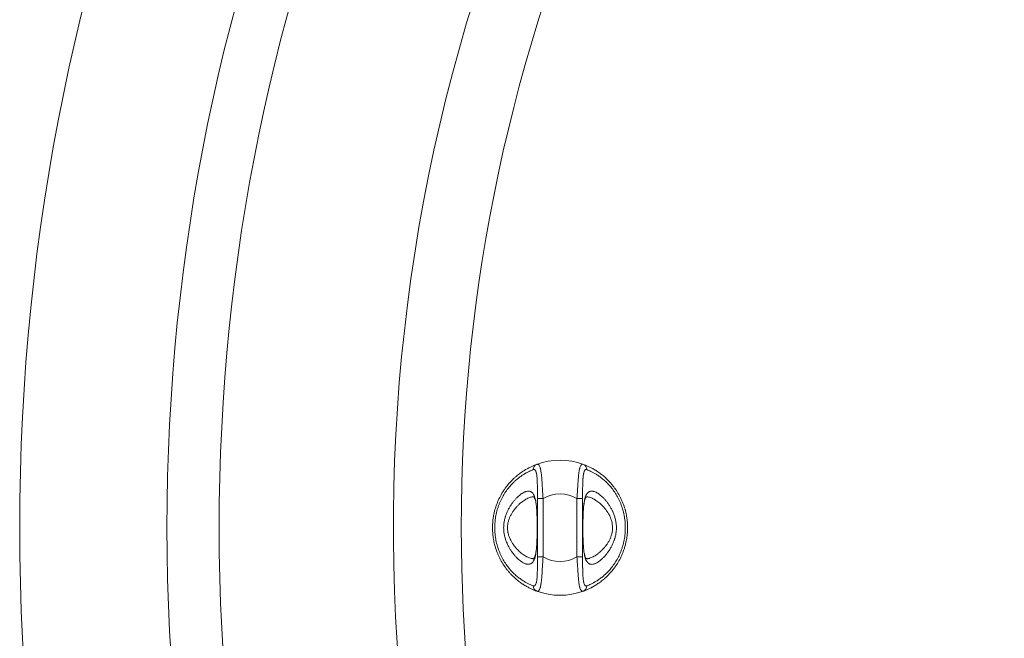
# Model space of a CAD drawing. Header units: millimetres. Extents: x 28 to 2257, y 19 to 785.
# Tile 8 of 55: x 835 to 923, y 537 to 592. Entities that reach past the tile are written whole.
import ezdxf

# ---------------------------------------------------------------- set-up
doc = ezdxf.new("R2010")
doc.units = ezdxf.units.MM
doc.layers.add('1', color=7, linetype='Continuous', true_color=0xffffff)

msp = doc.modelspace()

# ---------------------------------------------------------------- linework, layer by layer
at = {"layer": '1', "color": 155, "linetype": 'Continuous', "lineweight": 18}
for p, q in [((881.041, 544.499), (881.041, 549.69)), ((881.541, 549.69), (881.041, 549.69)), ((881.541, 549.69), (881.541, 544.499)), ((884.55, 544.499), (884.55, 549.69)), ((885.05, 549.69), (884.55, 549.69)), ((885.05, 549.69), (885.05, 544.499)), ((881.041, 544.499), (881.541, 544.499)), ((884.55, 544.499), (885.05, 544.499))]:
    msp.add_line(p, q, dxfattribs=at)
for radius in [191, 177.917, 173.281]:
    msp.add_circle((1026.045, 547.094), radius, dxfattribs=at)
for centre, radius, start, end in [((1026.045, 547.094), 157.803, 155.77859, 264.15438), ((1026.045, 547.094), 151.776, 156.02062, 180), ((883.045, 547.094), 6, 69.79045, 110.20955), ((883.045, 547.094), 3, 59.90069, 120.09931), ((1026.045, 547.094), 151.776, 180, 263.93625), ((883.045, 547.094), 3, 239.90069, 300.09931), ((883.045, 547.094), 6, 249.79046, 290.20954)]:
    msp.add_arc(centre, radius, start, end, dxfattribs=at)
for centre, major_axis, start_param, end_param in [((881.145, 552.256), (-0.173, 0.469), 0, 1.232759), ((884.945, 552.256), (-0.173, -0.469), 1.908834, 3.141593), ((881.145, 541.933), (0.173, 0.469), 1.908834, 3.141593), ((884.945, 541.933), (-0.173, 0.469), 3.141593, 4.374351)]:
    msp.add_ellipse(centre, major_axis=major_axis, ratio=0.954941, start_param=start_param, end_param=end_param, dxfattribs=at)
for points, knots in [([(880.973, 541.464), (880.912, 541.486), (880.846, 541.512), (880.703, 541.57), (880.626, 541.603), (880.463, 541.678), (880.376, 541.72), (880.193, 541.814), (880.098, 541.867), (879.947, 541.956), (879.896, 541.987), (879.818, 542.036), (879.792, 542.053), (879.739, 542.088), (879.712, 542.105), (879.577, 542.196), (879.468, 542.276), (879.246, 542.449), (879.133, 542.543), (878.908, 542.747), (878.794, 542.857), (878.653, 543.006), (878.625, 543.037), (878.569, 543.099), (878.486, 543.193), (878.404, 543.291), (878.244, 543.492), (878.141, 543.633), (877.944, 543.931), (877.85, 544.088), (877.739, 544.294), (877.717, 544.336), (877.674, 544.42), (877.653, 544.463), (877.591, 544.592), (877.552, 544.68), (877.44, 544.946), (877.374, 545.127), (877.258, 545.499), (877.209, 545.69), (877.159, 545.933), (877.149, 545.982), (877.131, 546.081), (877.123, 546.13), (877.1, 546.279), (877.087, 546.379), (877.057, 546.678), (877.046, 546.877), (877.045, 547.277), (877.054, 547.477), (877.079, 547.727), (877.084, 547.778), (877.097, 547.878), (877.117, 548.027), (877.143, 548.174), (877.201, 548.466), (877.249, 548.657), (877.335, 548.938), (877.366, 549.03), (877.415, 549.168), (877.432, 549.214), (877.467, 549.305), (877.485, 549.35), (877.578, 549.574), (877.66, 549.745), (877.835, 550.075), (877.929, 550.233), (878.078, 550.461), (878.129, 550.535), (878.234, 550.68), (878.287, 550.75), (878.448, 550.954), (878.558, 551.081), (878.782, 551.319), (878.895, 551.43), (879.037, 551.559), (879.066, 551.585), (879.123, 551.635), (879.208, 551.708), (879.293, 551.776), (879.46, 551.907), (879.569, 551.986), (879.782, 552.131), (879.886, 552.196), (880.037, 552.286), (880.111, 552.328), (880.183, 552.367), (880.23, 552.393), (880.254, 552.405), (880.37, 552.466), (880.458, 552.509), (880.624, 552.585), (880.701, 552.618), (880.845, 552.677), (880.912, 552.703), (880.973, 552.725)], [0, 0, 0, 0, 0.03125, 0.03125, 0.0625, 0.0625, 0.09375, 0.09375, 0.125, 0.125, 0.140625, 0.140625, 0.148437, 0.148437, 0.15625, 0.15625, 0.1875, 0.1875, 0.21875, 0.21875, 0.25, 0.25, 0.257812, 0.257812, 0.265625, 0.28125, 0.28125, 0.3125, 0.3125, 0.34375, 0.34375, 0.351562, 0.351562, 0.359375, 0.359375, 0.375, 0.375, 0.40625, 0.40625, 0.4375, 0.4375, 0.445312, 0.445312, 0.453125, 0.453125, 0.46875, 0.46875, 0.5, 0.5, 0.53125, 0.53125, 0.539062, 0.539062, 0.546875, 0.5625, 0.5625, 0.59375, 0.59375, 0.609375, 0.609375, 0.617187, 0.617187, 0.625, 0.625, 0.65625, 0.65625, 0.6875, 0.6875, 0.703125, 0.703125, 0.71875, 0.71875, 0.75, 0.75, 0.78125, 0.78125, 0.789062, 0.789062, 0.796875, 0.8125, 0.8125, 0.84375, 0.84375, 0.875, 0.875, 0.890625, 0.898437, 0.898437, 0.90625, 0.90625, 0.9375, 0.9375, 0.96875, 0.96875, 1, 1, 1, 1]), ([(880.665, 552.256), (880.614, 552.236), (880.557, 552.213), (880.435, 552.16), (880.369, 552.13), (880.227, 552.062), (880.152, 552.024), (880.053, 551.97), (880.033, 551.959), (879.992, 551.936), (879.93, 551.901), (879.867, 551.863), (879.737, 551.783), (879.647, 551.724), (879.463, 551.593), (879.368, 551.522), (879.223, 551.403), (879.174, 551.362), (879.1, 551.297), (879.075, 551.275), (879.025, 551.23), (879, 551.206), (878.876, 551.088), (878.776, 550.987), (878.58, 550.769), (878.483, 550.652), (878.341, 550.465), (878.294, 550.401), (878.225, 550.301), (878.202, 550.267), (878.157, 550.198), (878.135, 550.164), (878.025, 549.989), (877.942, 549.843), (877.787, 549.539), (877.715, 549.381), (877.633, 549.174), (877.617, 549.133), (877.586, 549.049), (877.541, 548.922), (877.5, 548.794), (877.425, 548.534), (877.382, 548.358), (877.331, 548.09), (877.316, 547.999), (877.296, 547.862), (877.29, 547.816), (877.28, 547.724), (877.275, 547.678), (877.253, 547.447), (877.245, 547.263), (877.246, 546.895), (877.255, 546.711), (877.282, 546.436), (877.294, 546.344), (877.314, 546.207), (877.321, 546.161), (877.337, 546.07), (877.345, 546.025), (877.389, 545.8), (877.432, 545.625), (877.534, 545.282), (877.593, 545.114), (877.692, 544.869), (877.726, 544.788), (877.799, 544.628), (877.837, 544.55), (877.954, 544.323), (878.038, 544.178), (878.212, 543.904), (878.303, 543.773), (878.444, 543.588), (878.516, 543.498), (878.589, 543.412), (878.638, 543.355), (878.663, 543.327), (878.787, 543.19), (878.886, 543.09), (879.084, 542.904), (879.182, 542.819), (879.375, 542.662), (879.47, 542.59), (879.586, 542.508), (879.609, 542.492), (879.655, 542.461), (879.723, 542.415), (879.789, 542.373), (879.919, 542.294), (880.001, 542.247), (880.157, 542.162), (880.231, 542.124), (880.37, 542.057), (880.436, 542.028), (880.558, 541.976), (880.614, 541.953), (880.665, 541.933)], [0, 0, 0, 0, 0.03125, 0.03125, 0.0625, 0.0625, 0.09375, 0.09375, 0.101562, 0.101562, 0.109375, 0.125, 0.125, 0.15625, 0.15625, 0.1875, 0.1875, 0.203125, 0.203125, 0.210938, 0.210938, 0.21875, 0.21875, 0.25, 0.25, 0.28125, 0.28125, 0.296875, 0.296875, 0.304688, 0.304688, 0.3125, 0.3125, 0.34375, 0.34375, 0.375, 0.375, 0.382813, 0.382813, 0.390625, 0.40625, 0.40625, 0.4375, 0.4375, 0.453125, 0.453125, 0.460938, 0.460938, 0.46875, 0.46875, 0.5, 0.5, 0.53125, 0.53125, 0.546875, 0.546875, 0.554688, 0.554688, 0.5625, 0.5625, 0.59375, 0.59375, 0.625, 0.625, 0.640625, 0.640625, 0.65625, 0.65625, 0.6875, 0.6875, 0.71875, 0.71875, 0.734375, 0.742188, 0.742188, 0.75, 0.75, 0.78125, 0.78125, 0.8125, 0.8125, 0.84375, 0.84375, 0.851563, 0.851563, 0.859375, 0.875, 0.875, 0.90625, 0.90625, 0.9375, 0.9375, 0.96875, 0.96875, 1, 1, 1, 1]), ([(881.041, 549.69), (881.041, 549.857), (881.041, 550.022), (881.039, 550.349), (881.038, 550.51), (881.035, 550.688), (881.035, 550.708), (881.034, 550.747), (881.033, 550.806), (881.032, 550.864), (881.029, 550.978), (881.027, 551.052), (881.021, 551.197), (881.018, 551.267), (881.013, 551.37), (881.01, 551.404), (881.006, 551.47), (881.003, 551.502), (880.996, 551.597), (880.99, 551.656), (880.976, 551.769), (880.968, 551.821), (880.954, 551.895), (880.95, 551.919), (880.939, 551.964), (880.934, 551.986), (880.917, 552.048), (880.892, 552.121), (880.862, 552.175), (880.838, 552.208), (880.829, 552.218), (880.811, 552.235), (880.802, 552.242), (880.774, 552.26), (880.753, 552.266), (880.711, 552.269), (880.689, 552.265), (880.665, 552.256)], [0, 0, 0, 0, 0.125, 0.125, 0.25, 0.25, 0.265625, 0.265625, 0.28125, 0.3125, 0.3125, 0.375, 0.375, 0.4375, 0.4375, 0.46875, 0.46875, 0.5, 0.5, 0.5625, 0.5625, 0.625, 0.625, 0.65625, 0.65625, 0.6875, 0.6875, 0.75, 0.8125, 0.8125, 0.84375, 0.84375, 0.875, 0.875, 0.9375, 0.9375, 1, 1, 1, 1]), ([(880.973, 552.725), (880.999, 552.735), (881.049, 552.742), (881.095, 552.727), (881.122, 552.71), (881.127, 552.707), (881.138, 552.698), (881.143, 552.694), (881.159, 552.679), (881.169, 552.668), (881.198, 552.631), (881.233, 552.57), (881.265, 552.488), (881.283, 552.43), (881.286, 552.418), (881.293, 552.393), (881.297, 552.381), (881.307, 552.342), (881.313, 552.315), (881.332, 552.23), (881.343, 552.17), (881.363, 552.04), (881.373, 551.971), (881.386, 551.862), (881.39, 551.824), (881.398, 551.747), (881.402, 551.708), (881.413, 551.587), (881.42, 551.504), (881.433, 551.332), (881.44, 551.244), (881.452, 551.063), (881.458, 550.97), (881.467, 550.827), (881.47, 550.779), (881.475, 550.682), (881.478, 550.634), (881.487, 550.488), (881.493, 550.39), (881.512, 550.094), (881.526, 549.893), (881.541, 549.69)], [0, 0, 0, 0, 0.0625, 0.125, 0.125, 0.140625, 0.140625, 0.15625, 0.15625, 0.1875, 0.1875, 0.25, 0.3125, 0.3125, 0.328125, 0.328125, 0.34375, 0.34375, 0.375, 0.375, 0.4375, 0.4375, 0.5, 0.5, 0.53125, 0.53125, 0.5625, 0.5625, 0.625, 0.625, 0.6875, 0.6875, 0.75, 0.75, 0.78125, 0.78125, 0.8125, 0.8125, 0.875, 0.875, 1, 1, 1, 1]), ([(884.55, 549.69), (884.558, 549.791), (884.565, 549.893), (884.575, 550.044), (884.579, 550.095), (884.585, 550.195), (884.588, 550.245), (884.598, 550.394), (884.604, 550.493), (884.616, 550.687), (884.622, 550.783), (884.629, 550.901), (884.63, 550.925), (884.633, 550.972), (884.635, 550.996), (884.639, 551.066), (884.642, 551.112), (884.651, 551.248), (884.658, 551.336), (884.671, 551.507), (884.678, 551.59), (884.687, 551.69), (884.689, 551.71), (884.693, 551.75), (884.695, 551.769), (884.701, 551.827), (884.705, 551.864), (884.718, 551.974), (884.728, 552.043), (884.749, 552.172), (884.76, 552.233), (884.778, 552.318), (884.785, 552.345), (884.798, 552.396), (884.805, 552.421), (884.827, 552.49), (884.842, 552.531), (884.876, 552.602), (884.894, 552.632), (884.918, 552.663), (884.923, 552.669), (884.933, 552.68), (884.949, 552.695), (884.964, 552.707), (884.997, 552.727), (885.042, 552.742), (885.092, 552.734), (885.118, 552.725)], [0, 0, 0, 0, 0.0625, 0.0625, 0.09375, 0.09375, 0.125, 0.125, 0.1875, 0.1875, 0.25, 0.25, 0.265625, 0.265625, 0.28125, 0.28125, 0.3125, 0.3125, 0.375, 0.375, 0.4375, 0.4375, 0.453125, 0.453125, 0.46875, 0.46875, 0.5, 0.5, 0.5625, 0.5625, 0.625, 0.625, 0.65625, 0.65625, 0.6875, 0.6875, 0.75, 0.75, 0.8125, 0.8125, 0.828125, 0.828125, 0.84375, 0.875, 0.875, 0.9375, 1, 1, 1, 1]), ([(885.425, 552.256), (885.402, 552.265), (885.358, 552.272), (885.318, 552.26), (885.29, 552.243), (885.281, 552.235), (885.263, 552.219), (885.254, 552.209), (885.229, 552.176), (885.214, 552.149), (885.187, 552.086), (885.174, 552.05), (885.157, 551.989), (885.152, 551.967), (885.144, 551.933), (885.142, 551.921), (885.137, 551.898), (885.125, 551.837), (885.116, 551.771), (885.102, 551.658), (885.096, 551.599), (885.089, 551.52), (885.088, 551.504), (885.085, 551.472), (885.084, 551.455), (885.081, 551.406), (885.079, 551.372), (885.073, 551.27), (885.07, 551.2), (885.064, 551.055), (885.062, 550.981), (885.059, 550.866), (885.058, 550.828), (885.057, 550.75), (885.056, 550.71), (885.053, 550.513), (885.052, 550.352), (885.051, 550.147), (885.051, 550.106), (885.05, 550.023), (885.05, 549.982), (885.05, 549.857), (885.05, 549.773), (885.05, 549.69)], [0, 0, 0, 0, 0.0625, 0.125, 0.125, 0.15625, 0.15625, 0.1875, 0.1875, 0.25, 0.25, 0.3125, 0.3125, 0.34375, 0.34375, 0.359375, 0.359375, 0.375, 0.4375, 0.4375, 0.5, 0.5, 0.515625, 0.515625, 0.53125, 0.53125, 0.5625, 0.5625, 0.625, 0.625, 0.6875, 0.6875, 0.71875, 0.71875, 0.75, 0.75, 0.875, 0.875, 0.90625, 0.90625, 0.9375, 0.9375, 1, 1, 1, 1]), ([(885.118, 552.725), (885.179, 552.703), (885.245, 552.677), (885.388, 552.619), (885.465, 552.586), (885.628, 552.511), (885.715, 552.469), (885.897, 552.374), (885.993, 552.322), (886.143, 552.233), (886.195, 552.202), (886.273, 552.152), (886.299, 552.136), (886.352, 552.101), (886.379, 552.083), (886.514, 551.992), (886.623, 551.913), (886.845, 551.74), (886.958, 551.646), (887.183, 551.442), (887.297, 551.332), (887.438, 551.182), (887.466, 551.152), (887.522, 551.09), (887.605, 550.996), (887.686, 550.898), (887.847, 550.697), (887.95, 550.555), (888.147, 550.257), (888.241, 550.101), (888.352, 549.895), (888.374, 549.853), (888.417, 549.769), (888.438, 549.726), (888.5, 549.596), (888.539, 549.509), (888.651, 549.243), (888.717, 549.061), (888.833, 548.689), (888.882, 548.499), (888.932, 548.255), (888.942, 548.206), (888.959, 548.108), (888.968, 548.058), (888.991, 547.909), (889.003, 547.81), (889.034, 547.511), (889.045, 547.312), (889.046, 546.912), (889.037, 546.712), (889.012, 546.461), (889.007, 546.411), (888.994, 546.311), (888.974, 546.162), (888.948, 546.015), (888.89, 545.723), (888.842, 545.532), (888.756, 545.251), (888.725, 545.158), (888.676, 545.02), (888.659, 544.975), (888.624, 544.884), (888.605, 544.839), (888.513, 544.615), (888.431, 544.443), (888.256, 544.113), (888.162, 543.955), (888.013, 543.728), (887.962, 543.654), (887.857, 543.509), (887.804, 543.439), (887.643, 543.235), (887.533, 543.108), (887.309, 542.87), (887.196, 542.759), (887.054, 542.629), (887.025, 542.604), (886.968, 542.554), (886.883, 542.481), (886.798, 542.412), (886.631, 542.282), (886.522, 542.202), (886.309, 542.058), (886.205, 541.992), (886.054, 541.903), (885.98, 541.86), (885.908, 541.821), (885.861, 541.796), (885.837, 541.783), (885.721, 541.723), (885.633, 541.68), (885.467, 541.604), (885.39, 541.571), (885.245, 541.512), (885.179, 541.486), (885.118, 541.464)], [0, 0, 0, 0, 0.03125, 0.03125, 0.0625, 0.0625, 0.09375, 0.09375, 0.125, 0.125, 0.140625, 0.140625, 0.148437, 0.148437, 0.15625, 0.15625, 0.1875, 0.1875, 0.21875, 0.21875, 0.25, 0.25, 0.257812, 0.257812, 0.265625, 0.28125, 0.28125, 0.3125, 0.3125, 0.34375, 0.34375, 0.351562, 0.351562, 0.359375, 0.359375, 0.375, 0.375, 0.40625, 0.40625, 0.4375, 0.4375, 0.445312, 0.445312, 0.453125, 0.453125, 0.46875, 0.46875, 0.5, 0.5, 0.53125, 0.53125, 0.539062, 0.539062, 0.546875, 0.5625, 0.5625, 0.59375, 0.59375, 0.609375, 0.609375, 0.617187, 0.617187, 0.625, 0.625, 0.65625, 0.65625, 0.6875, 0.6875, 0.703125, 0.703125, 0.71875, 0.71875, 0.75, 0.75, 0.78125, 0.78125, 0.789062, 0.789062, 0.796875, 0.8125, 0.8125, 0.84375, 0.84375, 0.875, 0.875, 0.890625, 0.898437, 0.898437, 0.90625, 0.90625, 0.9375, 0.9375, 0.96875, 0.96875, 1, 1, 1, 1]), ([(885.425, 541.933), (885.477, 541.953), (885.534, 541.976), (885.656, 542.028), (885.722, 542.058), (885.863, 542.126), (885.939, 542.164), (886.038, 542.218), (886.058, 542.23), (886.099, 542.252), (886.161, 542.288), (886.224, 542.326), (886.354, 542.406), (886.444, 542.465), (886.628, 542.595), (886.723, 542.667), (886.868, 542.785), (886.917, 542.827), (886.991, 542.892), (887.016, 542.914), (887.066, 542.959), (887.091, 542.982), (887.215, 543.1), (887.315, 543.202), (887.511, 543.42), (887.608, 543.536), (887.75, 543.724), (887.797, 543.788), (887.866, 543.888), (887.889, 543.922), (887.934, 543.99), (887.956, 544.025), (888.066, 544.199), (888.149, 544.345), (888.304, 544.649), (888.376, 544.808), (888.458, 545.014), (888.474, 545.056), (888.505, 545.14), (888.55, 545.266), (888.591, 545.395), (888.666, 545.654), (888.709, 545.83), (888.76, 546.099), (888.775, 546.189), (888.794, 546.326), (888.8, 546.372), (888.811, 546.464), (888.816, 546.511), (888.838, 546.741), (888.846, 546.926), (888.845, 547.294), (888.836, 547.478), (888.809, 547.753), (888.797, 547.845), (888.777, 547.982), (888.77, 548.028), (888.754, 548.119), (888.746, 548.164), (888.702, 548.388), (888.658, 548.564), (888.557, 548.907), (888.498, 549.075), (888.399, 549.32), (888.364, 549.401), (888.292, 549.56), (888.254, 549.638), (888.136, 549.866), (888.053, 550.01), (887.879, 550.285), (887.788, 550.415), (887.647, 550.6), (887.575, 550.69), (887.502, 550.777), (887.452, 550.833), (887.428, 550.861), (887.304, 550.998), (887.205, 551.099), (887.007, 551.285), (886.909, 551.37), (886.716, 551.527), (886.621, 551.599), (886.505, 551.681), (886.481, 551.697), (886.436, 551.728), (886.367, 551.773), (886.301, 551.815), (886.172, 551.895), (886.09, 551.942), (885.934, 552.027), (885.86, 552.064), (885.72, 552.131), (885.655, 552.161), (885.533, 552.213), (885.477, 552.236), (885.425, 552.256)], [0, 0, 0, 0, 0.03125, 0.03125, 0.0625, 0.0625, 0.09375, 0.09375, 0.101563, 0.101563, 0.109375, 0.125, 0.125, 0.15625, 0.15625, 0.1875, 0.1875, 0.203125, 0.203125, 0.210938, 0.210938, 0.21875, 0.21875, 0.25, 0.25, 0.28125, 0.28125, 0.296875, 0.296875, 0.304688, 0.304688, 0.3125, 0.3125, 0.34375, 0.34375, 0.375, 0.375, 0.382813, 0.382813, 0.390625, 0.40625, 0.40625, 0.4375, 0.4375, 0.453125, 0.453125, 0.460938, 0.460938, 0.46875, 0.46875, 0.5, 0.5, 0.53125, 0.53125, 0.546875, 0.546875, 0.554688, 0.554688, 0.5625, 0.5625, 0.59375, 0.59375, 0.625, 0.625, 0.640625, 0.640625, 0.65625, 0.65625, 0.6875, 0.6875, 0.71875, 0.71875, 0.734375, 0.742188, 0.742188, 0.75, 0.75, 0.78125, 0.78125, 0.8125, 0.8125, 0.84375, 0.84375, 0.851563, 0.851563, 0.859375, 0.875, 0.875, 0.90625, 0.90625, 0.9375, 0.9375, 0.96875, 0.96875, 1, 1, 1, 1]), ([(881.015, 547.094), (881.015, 547.039), (881.015, 546.983), (881.014, 546.873), (881.014, 546.818), (881.013, 546.654), (881.01, 546.436), (881.005, 546.223), (881.001, 546.065), (880.999, 546.012), (880.996, 545.907), (880.993, 545.856), (880.987, 545.703), (880.981, 545.604), (880.969, 545.41), (880.962, 545.316), (880.949, 545.18), (880.944, 545.135), (880.934, 545.046), (880.929, 545.003), (880.912, 544.875), (880.899, 544.795), (880.87, 544.643), (880.854, 544.571), (880.827, 544.47), (880.813, 544.421), (880.797, 544.374), (880.787, 544.344), (880.781, 544.329), (880.753, 544.256), (880.729, 544.203), (880.676, 544.108), (880.619, 544.024), (880.553, 543.961), (880.509, 543.929), (880.5, 543.923), (880.482, 543.911), (880.454, 543.895), (880.425, 543.882), (880.366, 543.86), (880.325, 543.851), (880.239, 543.843), (880.194, 543.844), (880.135, 543.852), (880.123, 543.854), (880.099, 543.858), (880.063, 543.866), (880.027, 543.876), (879.952, 543.9), (879.901, 543.921), (879.798, 543.971), (879.745, 544.001), (879.664, 544.052), (879.637, 544.07), (879.595, 544.099), (879.581, 544.108), (879.554, 544.129), (879.485, 544.18), (879.36, 544.283), (879.248, 544.389), (879.137, 544.502), (879.081, 544.562), (878.998, 544.658), (878.97, 544.691), (878.915, 544.759), (878.888, 544.793), (878.807, 544.899), (878.754, 544.972), (878.652, 545.125), (878.602, 545.205), (878.506, 545.37), (878.459, 545.455), (878.393, 545.589), (878.372, 545.635), (878.341, 545.705), (878.331, 545.728), (878.311, 545.776), (878.301, 545.8), (878.252, 545.92), (878.217, 546.019), (878.156, 546.222), (878.129, 546.326), (878.096, 546.485), (878.086, 546.539), (878.069, 546.648), (878.062, 546.702), (878.044, 546.867), (878.038, 546.976), (878.038, 547.141), (878.04, 547.224), (878.045, 547.307), (878.049, 547.362), (878.052, 547.39), (878.066, 547.528), (878.082, 547.636), (878.125, 547.848), (878.152, 547.952), (878.19, 548.08), (878.198, 548.105), (878.214, 548.156), (878.223, 548.181), (878.249, 548.256), (878.267, 548.305), (878.324, 548.449), (878.366, 548.542), (878.453, 548.721), (878.5, 548.808), (878.572, 548.934), (878.597, 548.975), (878.635, 549.036), (878.648, 549.056), (878.673, 549.096), (878.738, 549.194), (878.804, 549.286), (878.911, 549.426), (878.966, 549.493), (879.076, 549.621), (879.132, 549.681), (879.216, 549.766), (879.244, 549.794), (879.3, 549.848), (879.328, 549.874), (879.413, 549.949), (879.524, 550.041), (879.633, 550.117), (879.74, 550.185), (879.793, 550.215), (879.871, 550.253), (879.909, 550.27), (879.948, 550.285), (879.973, 550.295), (879.986, 550.299), (880.048, 550.32), (880.097, 550.331), (880.19, 550.344), (880.235, 550.346), (880.322, 550.339), (880.363, 550.33), (880.413, 550.311), (880.423, 550.307), (880.442, 550.299), (880.452, 550.294), (880.48, 550.279), (880.498, 550.267), (880.552, 550.229), (880.585, 550.197), (880.647, 550.124), (880.675, 550.083), (880.728, 549.988), (880.752, 549.936), (880.785, 549.849), (880.796, 549.819), (880.816, 549.756), (880.826, 549.723), (880.853, 549.621), (880.87, 549.549), (880.899, 549.397), (880.911, 549.317), (880.928, 549.19), (880.934, 549.147), (880.944, 549.058), (880.948, 549.013), (880.961, 548.875), (880.969, 548.781), (880.981, 548.587), (880.987, 548.488), (880.993, 548.335), (880.996, 548.258), (880.999, 548.18), (881.001, 548.127), (881.002, 548.1), (881.005, 547.967), (881.008, 547.86), (881.011, 547.644), (881.013, 547.535), (881.014, 547.371), (881.015, 547.288), (881.015, 547.205), (881.015, 547.15), (881.015, 547.122), (881.015, 547.094)], [0, 0, 0, 0, 0.007812, 0.007812, 0.015625, 0.015625, 0.03125, 0.046875, 0.046875, 0.054687, 0.054687, 0.0625, 0.0625, 0.078125, 0.078125, 0.09375, 0.09375, 0.101562, 0.101562, 0.109375, 0.109375, 0.125, 0.125, 0.140625, 0.140625, 0.148437, 0.152344, 0.152344, 0.15625, 0.15625, 0.171875, 0.171875, 0.1875, 0.203125, 0.203125, 0.207031, 0.207031, 0.210937, 0.21875, 0.21875, 0.234375, 0.234375, 0.25, 0.25, 0.253906, 0.253906, 0.257812, 0.265625, 0.265625, 0.28125, 0.28125, 0.296875, 0.296875, 0.304687, 0.304687, 0.308594, 0.308594, 0.3125, 0.328125, 0.34375, 0.34375, 0.359375, 0.359375, 0.367187, 0.367187, 0.375, 0.375, 0.390625, 0.390625, 0.40625, 0.40625, 0.421875, 0.421875, 0.429687, 0.429687, 0.433594, 0.433594, 0.4375, 0.4375, 0.453125, 0.453125, 0.46875, 0.46875, 0.476562, 0.476562, 0.484375, 0.484375, 0.5, 0.5, 0.507812, 0.511719, 0.511719, 0.515625, 0.515625, 0.53125, 0.53125, 0.546875, 0.546875, 0.550781, 0.550781, 0.554687, 0.554687, 0.5625, 0.5625, 0.578125, 0.578125, 0.59375, 0.59375, 0.601562, 0.601562, 0.605469, 0.605469, 0.609375, 0.625, 0.625, 0.640625, 0.640625, 0.65625, 0.65625, 0.664062, 0.664062, 0.671875, 0.671875, 0.6875, 0.703125, 0.703125, 0.71875, 0.71875, 0.726562, 0.730469, 0.730469, 0.734375, 0.734375, 0.75, 0.75, 0.765625, 0.765625, 0.78125, 0.78125, 0.785156, 0.785156, 0.789062, 0.789062, 0.796875, 0.796875, 0.8125, 0.8125, 0.828125, 0.828125, 0.84375, 0.84375, 0.851562, 0.851562, 0.859375, 0.859375, 0.875, 0.875, 0.890625, 0.890625, 0.898437, 0.898437, 0.90625, 0.90625, 0.921875, 0.921875, 0.9375, 0.9375, 0.945312, 0.949219, 0.949219, 0.953125, 0.953125, 0.96875, 0.96875, 0.984375, 0.984375, 0.992187, 0.996094, 0.996094, 1, 1, 1, 1]), ([(885.076, 547.094), (885.076, 547.15), (885.076, 547.205), (885.076, 547.316), (885.077, 547.371), (885.078, 547.535), (885.081, 547.752), (885.085, 547.965), (885.09, 548.124), (885.092, 548.176), (885.095, 548.281), (885.097, 548.333), (885.104, 548.486), (885.109, 548.585), (885.122, 548.778), (885.129, 548.872), (885.142, 549.009), (885.147, 549.054), (885.157, 549.142), (885.162, 549.186), (885.179, 549.313), (885.192, 549.394), (885.221, 549.546), (885.237, 549.618), (885.264, 549.719), (885.278, 549.768), (885.294, 549.815), (885.304, 549.845), (885.31, 549.86), (885.338, 549.933), (885.362, 549.986), (885.415, 550.081), (885.472, 550.165), (885.538, 550.227), (885.582, 550.26), (885.591, 550.266), (885.609, 550.277), (885.637, 550.294), (885.666, 550.307), (885.725, 550.329), (885.766, 550.338), (885.852, 550.346), (885.897, 550.345), (885.956, 550.337), (885.968, 550.335), (885.991, 550.33), (886.028, 550.323), (886.064, 550.313), (886.139, 550.288), (886.189, 550.268), (886.293, 550.217), (886.346, 550.188), (886.427, 550.137), (886.454, 550.119), (886.496, 550.09), (886.509, 550.08), (886.537, 550.06), (886.606, 550.009), (886.731, 549.905), (886.843, 549.799), (886.954, 549.686), (887.01, 549.626), (887.093, 549.53), (887.121, 549.498), (887.176, 549.43), (887.203, 549.395), (887.284, 549.29), (887.337, 549.216), (887.439, 549.063), (887.489, 548.984), (887.585, 548.819), (887.631, 548.733), (887.697, 548.599), (887.719, 548.554), (887.75, 548.484), (887.76, 548.46), (887.78, 548.413), (887.79, 548.389), (887.839, 548.268), (887.874, 548.169), (887.935, 547.967), (887.962, 547.863), (887.995, 547.704), (888.005, 547.65), (888.022, 547.541), (888.029, 547.486), (888.046, 547.322), (888.052, 547.212), (888.053, 547.047), (888.051, 546.965), (888.046, 546.882), (888.042, 546.827), (888.039, 546.799), (888.025, 546.661), (888.009, 546.553), (887.966, 546.341), (887.939, 546.237), (887.901, 546.109), (887.893, 546.083), (887.877, 546.033), (887.868, 546.008), (887.842, 545.933), (887.824, 545.884), (887.767, 545.74), (887.725, 545.647), (887.638, 545.467), (887.591, 545.381), (887.519, 545.255), (887.494, 545.214), (887.456, 545.153), (887.443, 545.133), (887.417, 545.093), (887.353, 544.995), (887.287, 544.903), (887.179, 544.762), (887.125, 544.695), (887.015, 544.568), (886.959, 544.508), (886.875, 544.422), (886.847, 544.394), (886.791, 544.341), (886.763, 544.315), (886.678, 544.24), (886.567, 544.148), (886.458, 544.072), (886.351, 544.004), (886.298, 543.974), (886.22, 543.936), (886.182, 543.918), (886.143, 543.903), (886.118, 543.894), (886.105, 543.889), (886.043, 543.869), (885.994, 543.857), (885.901, 543.844), (885.856, 543.843), (885.769, 543.85), (885.728, 543.859), (885.678, 543.877), (885.668, 543.881), (885.649, 543.89), (885.639, 543.895), (885.611, 543.91), (885.592, 543.921), (885.539, 543.96), (885.506, 543.991), (885.444, 544.064), (885.416, 544.106), (885.363, 544.2), (885.339, 544.252), (885.306, 544.339), (885.295, 544.37), (885.275, 544.433), (885.265, 544.466), (885.238, 544.567), (885.221, 544.64), (885.192, 544.792), (885.18, 544.872), (885.162, 544.998), (885.157, 545.042), (885.147, 545.13), (885.143, 545.176), (885.13, 545.313), (885.122, 545.408), (885.11, 545.601), (885.104, 545.701), (885.098, 545.853), (885.094, 545.93), (885.092, 546.009), (885.09, 546.062), (885.089, 546.088), (885.085, 546.221), (885.083, 546.328), (885.079, 546.545), (885.078, 546.653), (885.077, 546.818), (885.076, 546.9), (885.076, 546.983), (885.076, 547.039), (885.076, 547.067), (885.076, 547.094)], [0, 0, 0, 0, 0.007812, 0.007812, 0.015625, 0.015625, 0.03125, 0.046875, 0.046875, 0.054688, 0.054688, 0.0625, 0.0625, 0.078125, 0.078125, 0.09375, 0.09375, 0.101563, 0.101563, 0.109375, 0.109375, 0.125, 0.125, 0.140625, 0.140625, 0.148438, 0.152344, 0.152344, 0.15625, 0.15625, 0.171875, 0.171875, 0.1875, 0.203125, 0.203125, 0.207031, 0.207031, 0.210938, 0.21875, 0.21875, 0.234375, 0.234375, 0.25, 0.25, 0.253906, 0.253906, 0.257813, 0.265625, 0.265625, 0.28125, 0.28125, 0.296875, 0.296875, 0.304688, 0.304688, 0.308594, 0.308594, 0.3125, 0.328125, 0.34375, 0.34375, 0.359375, 0.359375, 0.367188, 0.367188, 0.375, 0.375, 0.390625, 0.390625, 0.40625, 0.40625, 0.421875, 0.421875, 0.429688, 0.429688, 0.433594, 0.433594, 0.4375, 0.4375, 0.453125, 0.453125, 0.46875, 0.46875, 0.476563, 0.476563, 0.484375, 0.484375, 0.5, 0.5, 0.507813, 0.511719, 0.511719, 0.515625, 0.515625, 0.53125, 0.53125, 0.546875, 0.546875, 0.550781, 0.550781, 0.554688, 0.554688, 0.5625, 0.5625, 0.578125, 0.578125, 0.59375, 0.59375, 0.601563, 0.601563, 0.605469, 0.605469, 0.609375, 0.625, 0.625, 0.640625, 0.640625, 0.65625, 0.65625, 0.664062, 0.664062, 0.671875, 0.671875, 0.6875, 0.703125, 0.703125, 0.71875, 0.71875, 0.726562, 0.730469, 0.730469, 0.734375, 0.734375, 0.75, 0.75, 0.765625, 0.765625, 0.78125, 0.78125, 0.785156, 0.785156, 0.789062, 0.789062, 0.796875, 0.796875, 0.8125, 0.8125, 0.828125, 0.828125, 0.84375, 0.84375, 0.851562, 0.851562, 0.859375, 0.859375, 0.875, 0.875, 0.890625, 0.890625, 0.898437, 0.898437, 0.90625, 0.90625, 0.921875, 0.921875, 0.9375, 0.9375, 0.945312, 0.949219, 0.949219, 0.953125, 0.953125, 0.96875, 0.96875, 0.984375, 0.984375, 0.992188, 0.996094, 0.996094, 1, 1, 1, 1]), ([(880.674, 549.844), (880.639, 549.843), (880.602, 549.84), (880.541, 549.831), (880.504, 549.825), (880.467, 549.816), (880.441, 549.809), (880.429, 549.806), (880.365, 549.787), (880.313, 549.769), (880.207, 549.726), (880.1, 549.676), (879.935, 549.582), (879.823, 549.507), (879.737, 549.446), (879.709, 549.425), (879.652, 549.381), (879.624, 549.359), (879.538, 549.289), (879.482, 549.24), (879.37, 549.137), (879.314, 549.082), (879.204, 548.968), (879.149, 548.908), (879.069, 548.812), (879.042, 548.78), (879.002, 548.73), (878.989, 548.713), (878.963, 548.679), (878.899, 548.593), (878.838, 548.503), (878.744, 548.353), (878.7, 548.275), (878.637, 548.153), (878.617, 548.111), (878.579, 548.026), (878.561, 547.982), (878.509, 547.85), (878.48, 547.76), (878.431, 547.575), (878.412, 547.479), (878.396, 547.357), (878.393, 547.333), (878.388, 547.283), (878.382, 547.21), (878.38, 547.136), (878.38, 546.99), (878.387, 546.893), (878.404, 546.772), (878.407, 546.747), (878.416, 546.699), (878.42, 546.675), (878.435, 546.603), (878.446, 546.556), (878.483, 546.417), (878.514, 546.327), (878.565, 546.196), (878.592, 546.132), (878.622, 546.069), (878.642, 546.027), (878.652, 546.006), (878.705, 545.904), (878.75, 545.826), (878.844, 545.677), (878.892, 545.606), (878.993, 545.469), (879.045, 545.404), (879.151, 545.279), (879.206, 545.219), (879.275, 545.147), (879.289, 545.132), (879.317, 545.104), (879.331, 545.09), (879.373, 545.049), (879.401, 545.023), (879.486, 544.945), (879.542, 544.896), (879.655, 544.804), (879.768, 544.718), (879.88, 544.643), (879.964, 544.591), (879.992, 544.575), (880.047, 544.543), (880.075, 544.528), (880.157, 544.486), (880.264, 544.436), (880.368, 544.4), (880.469, 544.371), (880.518, 544.36), (880.591, 544.35), (880.615, 544.347), (880.644, 544.346), (880.65, 544.345), (880.656, 544.345)], [0, 0, 0, 0, 0.023375, 0.023375, 0.03834, 0.045822, 0.045822, 0.053304, 0.053304, 0.083234, 0.083234, 0.113163, 0.143092, 0.173022, 0.173022, 0.187986, 0.187986, 0.202951, 0.202951, 0.23288, 0.23288, 0.26281, 0.26281, 0.292739, 0.292739, 0.307704, 0.307704, 0.315186, 0.315186, 0.322669, 0.352598, 0.352598, 0.382527, 0.382527, 0.397492, 0.397492, 0.412457, 0.412457, 0.442386, 0.442386, 0.472315, 0.472315, 0.479798, 0.479798, 0.48728, 0.502245, 0.502245, 0.532174, 0.532174, 0.539656, 0.539656, 0.547139, 0.547139, 0.562103, 0.562103, 0.592033, 0.592033, 0.606997, 0.61448, 0.61448, 0.621962, 0.621962, 0.651892, 0.651892, 0.681821, 0.681821, 0.71175, 0.71175, 0.74168, 0.74168, 0.749162, 0.749162, 0.756644, 0.756644, 0.771609, 0.771609, 0.801538, 0.801538, 0.831468, 0.861397, 0.861397, 0.876362, 0.876362, 0.891326, 0.891326, 0.921256, 0.951185, 0.951185, 0.981115, 0.981115, 0.996079, 0.996079, 1, 1, 1, 1]), ([(880.666, 549.835), (880.679, 549.838), (880.751, 549.854), (880.67, 549.868), (880.808, 549.72), (880.876, 549.442), (880.904, 549.272)], [0, 0, 0, 0, 0.066218, 0.40945, 0.698487, 1, 1, 1, 1]), ([(885.08, 547.127), (885.079, 547.247), (885.078, 547.671), (885.096, 548.379), (885.151, 549.104), (885.247, 549.619), (885.373, 549.831), (885.374, 549.844), (885.377, 549.844)], [0, 0, 0, 0, 0.085718, 0.305693, 0.518522, 0.696557, 0.880773, 1, 1, 1, 1]), ([(885.385, 549.842), (885.385, 549.842), (885.395, 549.841), (885.416, 549.842), (885.439, 549.836)], [0, 0, 0, 0, 0.001526, 1, 1, 1, 1]), ([(885.417, 544.344), (885.452, 544.345), (885.489, 544.348), (885.55, 544.357), (885.587, 544.364), (885.624, 544.373), (885.649, 544.379), (885.662, 544.383), (885.726, 544.401), (885.778, 544.419), (885.884, 544.463), (885.991, 544.513), (886.156, 544.607), (886.268, 544.682), (886.353, 544.743), (886.382, 544.764), (886.439, 544.807), (886.467, 544.83), (886.552, 544.899), (886.609, 544.948), (886.721, 545.052), (886.777, 545.106), (886.887, 545.221), (886.942, 545.281), (887.022, 545.376), (887.049, 545.409), (887.088, 545.459), (887.102, 545.476), (887.128, 545.51), (887.192, 545.596), (887.253, 545.686), (887.347, 545.836), (887.391, 545.914), (887.453, 546.036), (887.473, 546.078), (887.512, 546.163), (887.53, 546.206), (887.581, 546.338), (887.611, 546.429), (887.66, 546.614), (887.679, 546.709), (887.695, 546.831), (887.698, 546.856), (887.703, 546.905), (887.709, 546.979), (887.711, 547.052), (887.711, 547.199), (887.704, 547.296), (887.687, 547.417), (887.683, 547.441), (887.675, 547.489), (887.671, 547.514), (887.656, 547.586), (887.645, 547.633), (887.607, 547.772), (887.577, 547.862), (887.526, 547.993), (887.499, 548.057), (887.469, 548.12), (887.449, 548.162), (887.438, 548.182), (887.386, 548.285), (887.341, 548.363), (887.247, 548.512), (887.199, 548.583), (887.098, 548.719), (887.046, 548.785), (886.939, 548.91), (886.885, 548.97), (886.816, 549.042), (886.802, 549.056), (886.774, 549.084), (886.76, 549.098), (886.718, 549.139), (886.69, 549.166), (886.605, 549.244), (886.549, 549.293), (886.436, 549.385), (886.323, 549.471), (886.211, 549.545), (886.127, 549.597), (886.099, 549.614), (886.043, 549.645), (886.016, 549.66), (885.934, 549.702), (885.827, 549.752), (885.723, 549.788), (885.622, 549.817), (885.573, 549.828), (885.5, 549.839), (885.476, 549.841), (885.447, 549.843), (885.441, 549.843), (885.435, 549.844)], [0, 0, 0, 0, 0.023375, 0.023375, 0.03834, 0.045822, 0.045822, 0.053304, 0.053304, 0.083234, 0.083234, 0.113163, 0.143092, 0.173022, 0.173022, 0.187986, 0.187986, 0.202951, 0.202951, 0.23288, 0.23288, 0.26281, 0.26281, 0.292739, 0.292739, 0.307704, 0.307704, 0.315186, 0.315186, 0.322669, 0.352598, 0.352598, 0.382527, 0.382527, 0.397492, 0.397492, 0.412457, 0.412457, 0.442386, 0.442386, 0.472315, 0.472315, 0.479798, 0.479798, 0.48728, 0.502245, 0.502245, 0.532174, 0.532174, 0.539656, 0.539656, 0.547139, 0.547139, 0.562103, 0.562103, 0.592033, 0.592033, 0.606997, 0.61448, 0.61448, 0.621962, 0.621962, 0.651892, 0.651892, 0.681821, 0.681821, 0.71175, 0.71175, 0.74168, 0.74168, 0.749162, 0.749162, 0.756644, 0.756644, 0.771609, 0.771609, 0.801538, 0.801538, 0.831468, 0.861397, 0.861397, 0.876362, 0.876362, 0.891326, 0.891326, 0.921256, 0.951185, 0.951185, 0.981115, 0.981115, 0.996079, 0.996079, 1, 1, 1, 1]), ([(881.011, 547.062), (881.012, 546.941), (881.013, 546.517), (880.995, 545.809), (880.94, 545.085), (880.844, 544.569), (880.718, 544.358), (880.717, 544.345), (880.714, 544.344)], [0, 0, 0, 0, 0.085718, 0.305693, 0.518522, 0.696557, 0.880773, 1, 1, 1, 1]), ([(880.705, 544.346), (880.705, 544.346), (880.695, 544.348), (880.675, 544.347), (880.652, 544.352)], [0, 0, 0, 0, 0.001526, 1, 1, 1, 1]), ([(880.665, 541.933), (880.689, 541.924), (880.733, 541.916), (880.773, 541.929), (880.801, 541.946), (880.81, 541.953), (880.828, 541.97), (880.837, 541.98), (880.861, 542.013), (880.876, 542.039), (880.904, 542.103), (880.916, 542.139), (880.933, 542.2), (880.939, 542.222), (880.946, 542.256), (880.949, 542.267), (880.954, 542.291), (880.965, 542.351), (880.975, 542.418), (880.989, 542.53), (880.995, 542.59), (881.002, 542.669), (881.003, 542.684), (881.006, 542.717), (881.007, 542.733), (881.01, 542.783), (881.012, 542.816), (881.018, 542.919), (881.021, 542.989), (881.027, 543.134), (881.029, 543.208), (881.032, 543.322), (881.033, 543.361), (881.034, 543.439), (881.035, 543.478), (881.038, 543.675), (881.039, 543.836), (881.04, 544.041), (881.04, 544.083), (881.041, 544.165), (881.041, 544.207), (881.041, 544.332), (881.041, 544.415), (881.041, 544.499)], [0, 0, 0, 0, 0.0625, 0.125, 0.125, 0.15625, 0.15625, 0.1875, 0.1875, 0.25, 0.25, 0.3125, 0.3125, 0.34375, 0.34375, 0.359375, 0.359375, 0.375, 0.4375, 0.4375, 0.5, 0.5, 0.515625, 0.515625, 0.53125, 0.53125, 0.5625, 0.5625, 0.625, 0.625, 0.6875, 0.6875, 0.71875, 0.71875, 0.75, 0.75, 0.875, 0.875, 0.90625, 0.90625, 0.9375, 0.9375, 1, 1, 1, 1]), ([(881.541, 544.499), (881.533, 544.397), (881.526, 544.296), (881.516, 544.144), (881.512, 544.094), (881.506, 543.993), (881.503, 543.943), (881.493, 543.794), (881.487, 543.696), (881.475, 543.502), (881.469, 543.406), (881.462, 543.287), (881.46, 543.264), (881.457, 543.216), (881.456, 543.193), (881.452, 543.123), (881.449, 543.077), (881.439, 542.941), (881.433, 542.852), (881.42, 542.681), (881.413, 542.598), (881.404, 542.498), (881.402, 542.478), (881.398, 542.439), (881.396, 542.42), (881.39, 542.362), (881.386, 542.324), (881.372, 542.215), (881.363, 542.146), (881.342, 542.016), (881.331, 541.955), (881.313, 541.871), (881.306, 541.844), (881.293, 541.792), (881.286, 541.768), (881.264, 541.699), (881.248, 541.658), (881.215, 541.587), (881.197, 541.556), (881.173, 541.525), (881.168, 541.52), (881.158, 541.509), (881.142, 541.493), (881.126, 541.481), (881.094, 541.461), (881.049, 541.446), (880.999, 541.454), (880.973, 541.464)], [0, 0, 0, 0, 0.0625, 0.0625, 0.09375, 0.09375, 0.125, 0.125, 0.1875, 0.1875, 0.25, 0.25, 0.265625, 0.265625, 0.28125, 0.28125, 0.3125, 0.3125, 0.375, 0.375, 0.4375, 0.4375, 0.453125, 0.453125, 0.46875, 0.46875, 0.5, 0.5, 0.5625, 0.5625, 0.625, 0.625, 0.65625, 0.65625, 0.6875, 0.6875, 0.75, 0.75, 0.8125, 0.8125, 0.828125, 0.828125, 0.84375, 0.875, 0.875, 0.9375, 1, 1, 1, 1]), ([(885.118, 541.464), (885.092, 541.454), (885.042, 541.446), (884.996, 541.462), (884.969, 541.478), (884.964, 541.482), (884.953, 541.49), (884.948, 541.495), (884.932, 541.509), (884.922, 541.52), (884.893, 541.558), (884.857, 541.618), (884.826, 541.7), (884.808, 541.759), (884.805, 541.771), (884.798, 541.795), (884.794, 541.808), (884.784, 541.847), (884.778, 541.874), (884.759, 541.958), (884.748, 542.019), (884.728, 542.148), (884.718, 542.217), (884.705, 542.327), (884.701, 542.364), (884.693, 542.441), (884.689, 542.481), (884.678, 542.602), (884.671, 542.685), (884.657, 542.856), (884.651, 542.944), (884.639, 543.126), (884.633, 543.219), (884.624, 543.362), (884.621, 543.41), (884.615, 543.506), (884.613, 543.555), (884.604, 543.701), (884.598, 543.799), (884.579, 544.095), (884.565, 544.295), (884.55, 544.499)], [0, 0, 0, 0, 0.0625, 0.125, 0.125, 0.140625, 0.140625, 0.15625, 0.15625, 0.1875, 0.1875, 0.25, 0.3125, 0.3125, 0.328125, 0.328125, 0.34375, 0.34375, 0.375, 0.375, 0.4375, 0.4375, 0.5, 0.5, 0.53125, 0.53125, 0.5625, 0.5625, 0.625, 0.625, 0.6875, 0.6875, 0.75, 0.75, 0.78125, 0.78125, 0.8125, 0.8125, 0.875, 0.875, 1, 1, 1, 1]), ([(885.05, 544.499), (885.05, 544.332), (885.05, 544.166), (885.052, 543.84), (885.053, 543.679), (885.056, 543.5), (885.056, 543.481), (885.057, 543.441), (885.058, 543.382), (885.059, 543.325), (885.062, 543.211), (885.064, 543.137), (885.069, 542.992), (885.073, 542.921), (885.078, 542.819), (885.08, 542.785), (885.085, 542.719), (885.087, 542.686), (885.095, 542.592), (885.101, 542.532), (885.115, 542.42), (885.123, 542.367), (885.137, 542.293), (885.141, 542.27), (885.151, 542.224), (885.157, 542.202), (885.174, 542.14), (885.199, 542.067), (885.229, 542.014), (885.253, 541.981), (885.262, 541.971), (885.28, 541.954), (885.289, 541.947), (885.317, 541.929), (885.337, 541.922), (885.38, 541.92), (885.402, 541.924), (885.425, 541.933)], [0, 0, 0, 0, 0.125, 0.125, 0.25, 0.25, 0.265625, 0.265625, 0.28125, 0.3125, 0.3125, 0.375, 0.375, 0.4375, 0.4375, 0.46875, 0.46875, 0.5, 0.5, 0.5625, 0.5625, 0.625, 0.625, 0.65625, 0.65625, 0.6875, 0.6875, 0.75, 0.8125, 0.8125, 0.84375, 0.84375, 0.875, 0.875, 0.9375, 0.9375, 1, 1, 1, 1]), ([(885.425, 544.353), (885.412, 544.35), (885.34, 544.335), (885.421, 544.321), (885.287, 544.465), (885.22, 544.725), (885.193, 544.879)], [0, 0, 0, 0, 0.067758, 0.418972, 0.71473, 1, 1, 1, 1])]:
    msp.add_open_spline(points, degree=3, knots=knots, dxfattribs=at)
for points in [[(880.991, 548.339), (880.994, 548.254), (880.997, 548.168), (881, 548.079)], [(885.1, 545.85), (885.097, 545.934), (885.093, 546.02), (885.091, 546.109)]]:
    msp.add_open_spline(points, degree=3, dxfattribs=at)

doc.saveas('drawing.dxf')
